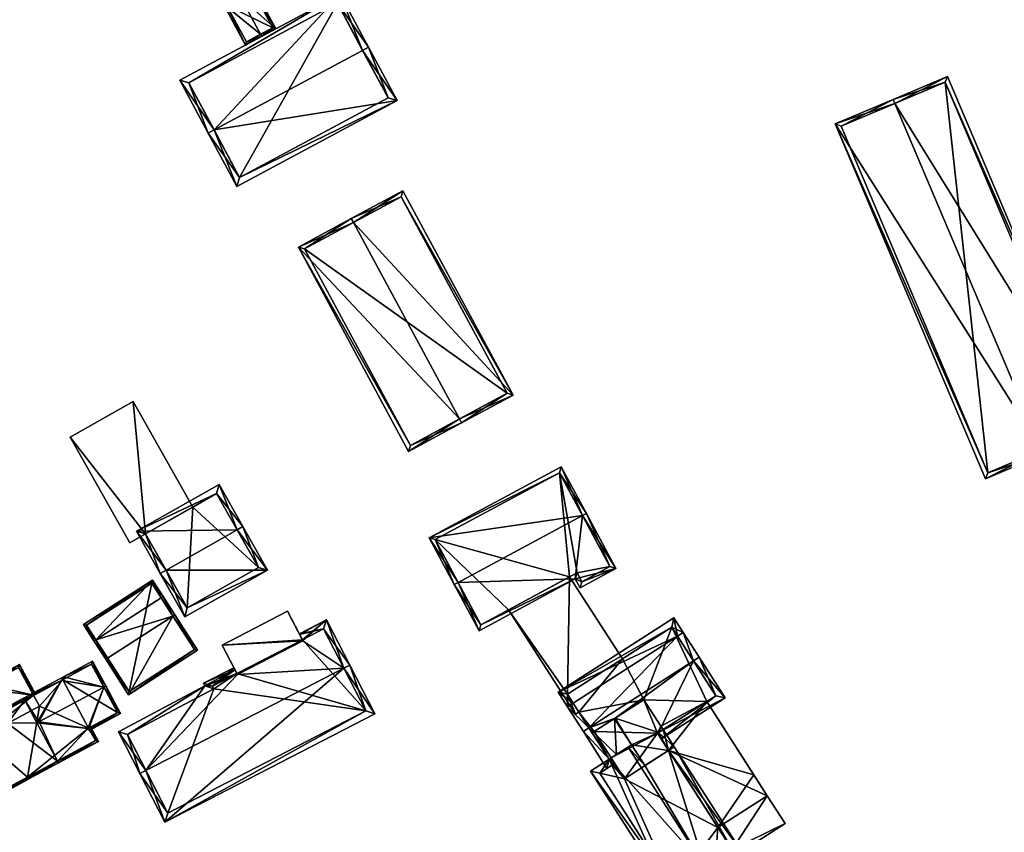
# Model space of a CAD drawing. Header units: inches. Extents: x 2685601 to 2690022, y 1235992 to 1239010.
# Tile 41 of 256: x 2685943 to 2686053, y 1237048 to 1237139. Entities that reach past the tile are written whole.
import ezdxf

# ---------------------------------------------------------------- set-up
doc = ezdxf.new("R2010")
doc.units = ezdxf.units.IN
doc.header["$MEASUREMENT"] = 0
doc.layers.add('Gebaeude Einzelhaus', color=10, linetype='Continuous')

msp = doc.modelspace()

# ---------------------------------------------------------------- meshes
at = {"layer": 'Gebaeude Einzelhaus'}
mesh = msp.add_polyface(dxfattribs=at)
corners = [(2685969.611, 1237137.088, 457.558), (2685967.908, 1237135.89, 455.901), (2685969.73, 1237136.868, 457.559), (2685965.464, 1237140.444, 455.901), (2685967.405, 1237141.202, 457.559), (2685967.286, 1237141.423, 457.559), (2685971.305, 1237137.713, 455.901), (2685968.861, 1237142.268, 455.901), (2685968.01, 1237136.229, 456.102), (2685965.803, 1237140.341, 456.101), (2685970.966, 1237137.815, 456.133), (2685968.759, 1237141.929, 456.133), (2685970.966, 1237137.815, 450.262), (2685968.01, 1237136.229, 450.262), (2685968.759, 1237141.929, 450.262), (2685965.803, 1237140.341, 450.262)]
mesh.append_faces([[corners[k] for k in face] for face in [(4, 9, 5), (11, 4, 5), (5, 9, 3), (7, 11, 5), (10, 11, 6), (6, 11, 7), (2, 8, 0), (0, 10, 2), (2, 10, 6), (9, 8, 1), (3, 9, 1), (1, 8, 2), (4, 7, 5), (0, 6, 4), (4, 6, 7), (0, 2, 6), (3, 4, 5), (3, 0, 4), (3, 1, 0), (0, 1, 2)]], dxfattribs={"color": 13})
mesh.append_faces([[corners[k] for k in face] for face in [(12, 15, 14), (12, 13, 15), (8, 9, 13), (13, 9, 15), (9, 14, 15), (4, 11, 9), (9, 11, 14), (11, 10, 14), (14, 10, 12), (10, 8, 12), (12, 8, 13), (10, 0, 8)]], dxfattribs={"color": 41})
mesh = msp.add_polyface(dxfattribs=at)
corners = [(2685964.414, 1237126.384, 469.34), (2685978.494, 1237141.57, 462.868), (2685960.573, 1237131.954, 462.868), (2685981.013, 1237135.291, 469.34), (2685981.674, 1237135.645, 469.34), (2685963.753, 1237126.029, 469.34), (2685984.878, 1237129.675, 462.868), (2685966.956, 1237120.059, 462.868), (2685961.589, 1237131.648, 463.59), (2685967.263, 1237121.075, 463.585), (2685983.863, 1237129.981, 463.584), (2685978.188, 1237140.555, 463.59), (2685978.188, 1237140.555, 451.18), (2685983.863, 1237129.981, 451.18), (2685961.589, 1237131.648, 451.18), (2685967.263, 1237121.075, 451.179)]
mesh.append_faces([[corners[k] for k in face] for face in [(11, 8, 1), (3, 11, 4), (10, 3, 4), (4, 11, 1), (6, 9, 10), (6, 10, 4), (7, 9, 6), (0, 9, 5), (8, 0, 5), (5, 9, 7), (1, 8, 2), (2, 8, 5), (7, 0, 5), (7, 6, 0), (0, 6, 3), (3, 6, 4), (0, 2, 5), (4, 1, 3), (3, 1, 0), (0, 1, 2)]], dxfattribs={"color": 13})
mesh.append_faces([[corners[k] for k in face] for face in [(12, 15, 14), (13, 15, 12), (10, 15, 13), (9, 15, 10), (14, 15, 9), (0, 14, 9), (8, 14, 0), (12, 14, 11), (11, 14, 8), (3, 12, 11), (13, 12, 10), (10, 12, 3)]], dxfattribs={"color": 41})
mesh = msp.add_polyface(dxfattribs=at)
corners = [(2686056.95, 1237090.583, 461.203), (2686033.868, 1237127.064, 458.218), (2686050.669, 1237087.381, 458.218), (2686040.539, 1237129.346, 461.203), (2686040.344, 1237129.805, 461.203), (2686057.145, 1237090.124, 461.203), (2686063.209, 1237092.691, 458.467), (2686046.408, 1237132.373, 458.467), (2686050.934, 1237088.036, 458.43), (2686062.554, 1237092.956, 458.674), (2686046.143, 1237131.718, 458.675), (2686034.523, 1237126.799, 458.43), (2686062.554, 1237092.956, 445.02), (2686046.143, 1237131.718, 445.02), (2686034.523, 1237126.799, 445.02), (2686050.934, 1237088.036, 445.02)]
mesh.append_faces([[corners[k] for k in face] for face in [(11, 8, 1), (3, 11, 4), (10, 3, 4), (4, 11, 1), (7, 10, 4), (9, 10, 6), (6, 10, 7), (8, 0, 5), (5, 0, 9), (5, 9, 6), (1, 8, 2), (2, 8, 5), (3, 7, 4), (5, 6, 0), (0, 6, 3), (3, 6, 7), (0, 2, 5), (4, 1, 3), (3, 1, 0), (0, 1, 2)]], dxfattribs={"color": 13})
mesh.append_faces([[corners[k] for k in face] for face in [(13, 15, 14), (12, 15, 13), (0, 15, 12), (8, 15, 0), (0, 12, 9), (14, 15, 8), (11, 14, 8), (13, 14, 3), (3, 14, 11), (10, 13, 3), (12, 13, 10), (9, 12, 10)]], dxfattribs={"color": 41})
mesh = msp.add_polyface(dxfattribs=at)
corners = [(2685991.841, 1237094.061, 471.116), (2685973.828, 1237113.294, 464.315), (2685986.158, 1237090.429, 464.315), (2685979.987, 1237116.047, 471.117), (2685979.749, 1237116.488, 471.117), (2685992.079, 1237093.621, 471.117), (2685997.846, 1237096.731, 464.481), (2685985.516, 1237119.598, 464.481), (2685986.36, 1237091.106, 464.82), (2685997.169, 1237096.934, 464.987), (2685985.314, 1237118.92, 464.987), (2685974.505, 1237113.091, 464.82), (2685997.169, 1237096.934, 451.704), (2685986.36, 1237091.106, 451.704), (2685985.314, 1237118.92, 451.704), (2685974.505, 1237113.091, 451.704)]
mesh.append_faces([[corners[k] for k in face] for face in [(11, 8, 1), (3, 11, 4), (10, 3, 4), (4, 11, 1), (7, 10, 4), (9, 10, 6), (6, 10, 7), (5, 8, 0), (0, 9, 5), (5, 9, 6), (1, 8, 2), (2, 8, 5), (3, 7, 4), (0, 6, 3), (3, 6, 7), (0, 5, 6), (0, 2, 5), (4, 1, 3), (3, 1, 0), (0, 1, 2)]], dxfattribs={"color": 13})
mesh.append_faces([[corners[k] for k in face] for face in [(12, 15, 14), (12, 13, 15), (8, 11, 13), (13, 11, 15), (11, 14, 15), (3, 10, 11), (11, 10, 14), (10, 9, 14), (14, 9, 12), (9, 8, 12), (12, 8, 13), (9, 0, 8)]], dxfattribs={"color": 41})
mesh = msp.add_polyface(dxfattribs=at)
corners = [(2685955.36, 1237096.011, 464.967), (2685956.735, 1237081.225, 465.027), (2685962.026, 1237084.216, 465.027), (2685948.293, 1237092.017, 464.967), (2685954.971, 1237080.201, 465.027), (2685956.747, 1237081.204, 465.027), (2685962.026, 1237084.216, 452.777), (2685955.36, 1237096.011, 452.777), (2685948.293, 1237092.017, 452.777), (2685954.971, 1237080.201, 452.777), (2685956.747, 1237081.204, 452.777), (2685956.735, 1237081.225, 452.777)]
mesh.append_faces([[corners[k] for k in face] for face in [(5, 1, 4), (4, 1, 3), (3, 1, 0), (0, 1, 2)]], dxfattribs={"color": 13})
mesh.append_faces([[corners[k] for k in face] for face in [(6, 11, 7), (7, 11, 8), (8, 11, 9), (9, 11, 10), (9, 10, 4), (4, 10, 5), (4, 3, 9), (9, 3, 8), (3, 0, 8), (8, 0, 7), (7, 0, 6), (6, 0, 2)]], dxfattribs={"color": 41})
mesh = msp.add_polyface(dxfattribs=at)
corners = [(2685991.691, 1237075.778, 467.966), (2685994.034, 1237070.365, 463.353), (2686004.79, 1237076.179, 463.373), (2685991.25, 1237075.541, 467.966), (2686009.344, 1237077.349, 462.49), (2686005.324, 1237075.186, 462.49), (2686005.598, 1237083.258, 467.966), (2686006.039, 1237083.495, 467.966), (2686003.225, 1237088.728, 463.32), (2685988.436, 1237080.775, 463.32), (2686005.528, 1237075.864, 462.882), (2686008.666, 1237077.553, 462.883), (2686003.021, 1237088.05, 463.711), (2685989.114, 1237080.571, 463.712), (2685994.236, 1237071.043, 463.747), (2686004.993, 1237076.856, 463.766), (2686003.021, 1237088.05, 450.614), (2686008.666, 1237077.553, 450.614), (2685989.114, 1237080.571, 450.614), (2685994.236, 1237071.043, 450.614), (2685997.326, 1237072.713, 458.056), (2686004.163, 1237076.408, 458.056), (2686004.993, 1237076.856, 450.614), (2685997.326, 1237072.713, 450.614), (2686004.163, 1237076.408, 450.614), (2686005.528, 1237075.864, 450.614)]
mesh.append_faces([[corners[k] for k in face] for face in [(15, 10, 2), (14, 15, 2), (1, 14, 2), (0, 14, 3), (13, 0, 3), (3, 14, 1), (12, 13, 9), (9, 13, 3), (8, 12, 9), (6, 12, 7), (11, 6, 7), (7, 12, 8), (4, 10, 11), (4, 11, 7), (2, 10, 5), (5, 10, 4), (6, 9, 0), (0, 9, 3), (7, 8, 6), (6, 8, 9), (6, 4, 7), (0, 2, 6), (6, 2, 4), (4, 2, 5), (3, 1, 0), (0, 1, 2)]], dxfattribs={"color": 13})
mesh.append_faces([[corners[k] for k in face] for face in [(18, 23, 19), (16, 24, 18), (18, 24, 23), (17, 22, 16), (16, 22, 24), (17, 25, 22), (11, 10, 17), (17, 10, 25), (10, 22, 25), (10, 15, 22), (22, 21, 24), (20, 19, 23), (20, 14, 19), (22, 15, 21), (21, 15, 20), (20, 15, 14), (0, 13, 14), (14, 13, 19), (19, 13, 18), (13, 12, 18), (18, 12, 16), (6, 11, 12), (12, 11, 16), (16, 11, 17)]], dxfattribs={"color": 41})
mesh = msp.add_polyface(dxfattribs=at)
corners = [(2685966.981, 1237081.659, 471.055), (2685970.383, 1237077.165, 465.413), (2685967.634, 1237082.028, 471.055), (2685959.031, 1237077.164, 471.055), (2685961.126, 1237071.933, 465.413), (2685958.378, 1237076.795, 471.055), (2685964.97, 1237086.741, 465.413), (2685955.713, 1237081.509, 465.413), (2685961.41, 1237072.955, 466.171), (2685969.361, 1237077.449, 466.171), (2685964.686, 1237085.719, 466.195), (2685956.735, 1237081.225, 466.195), (2685964.686, 1237085.719, 452.777), (2685969.361, 1237077.449, 452.777), (2685962.026, 1237084.216, 465.027), (2685962.026, 1237084.216, 452.777), (2685956.735, 1237081.225, 465.027), (2685956.747, 1237081.204, 465.027), (2685961.41, 1237072.955, 452.777), (2685956.747, 1237081.204, 452.777), (2685956.735, 1237081.225, 452.777)]
mesh.append_faces([[corners[k] for k in face] for face in [(3, 8, 5), (11, 3, 5), (10, 11, 7), (7, 11, 5), (6, 10, 7), (0, 10, 2), (9, 0, 2), (2, 10, 6), (1, 8, 9), (1, 9, 2), (5, 8, 4), (4, 8, 1), (0, 7, 3), (3, 7, 5), (2, 6, 0), (0, 6, 7), (4, 3, 5), (4, 1, 3), (3, 1, 0), (0, 1, 2)]], dxfattribs={"color": 13})
mesh.append_faces([[corners[k] for k in face] for face in [(13, 15, 12), (15, 19, 20), (13, 18, 15), (15, 18, 19), (9, 8, 13), (13, 8, 18), (18, 17, 19), (17, 11, 16), (18, 8, 17), (17, 8, 11), (11, 8, 3), (11, 14, 16), (14, 12, 15), (11, 10, 14), (14, 10, 12), (0, 9, 10), (10, 9, 12), (12, 9, 13)]], dxfattribs={"color": 41})
mesh = msp.add_polyface(dxfattribs=at)
corners = [(2685959.802, 1237072.022, 466.907), (2685958.695, 1237074.208, 464.086), (2685958.484, 1237074.073, 464.086), (2685960.013, 1237072.158, 466.907), (2685951.174, 1237069.376, 464.086), (2685952.491, 1237067.325, 466.907), (2685950.964, 1237069.241, 464.086), (2685952.281, 1237067.19, 466.907), (2685954.83, 1237063.224, 462.758), (2685962.561, 1237068.19, 462.758), (2685957.526, 1237076.026, 462.758), (2685949.795, 1237071.06, 462.758), (2685962.216, 1237068.265, 462.978), (2685957.451, 1237075.681, 462.911), (2685950.14, 1237070.985, 462.911), (2685954.905, 1237063.569, 462.978), (2685962.216, 1237068.265, 456.582), (2685957.451, 1237075.681, 456.582), (2685950.14, 1237070.985, 456.582), (2685954.905, 1237063.569, 456.582)]
mesh.append_faces([[corners[k] for k in face] for face in [(8, 15, 12), (8, 12, 9), (5, 15, 7), (7, 15, 8), (4, 5, 6), (14, 4, 6), (6, 5, 7), (11, 14, 6), (13, 14, 10), (10, 14, 11), (2, 13, 1), (0, 2, 1), (1, 13, 10), (12, 0, 3), (9, 12, 3), (3, 0, 1), (4, 11, 6), (1, 10, 2), (2, 10, 4), (4, 10, 11), (0, 9, 3), (7, 8, 5), (5, 8, 0), (0, 8, 9), (5, 6, 7), (0, 4, 5), (5, 4, 6), (0, 2, 4), (3, 1, 0), (0, 1, 2)]], dxfattribs={"color": 13})
mesh.append_faces([[corners[k] for k in face] for face in [(17, 19, 18), (16, 19, 17), (12, 19, 16), (15, 19, 12), (5, 19, 15), (18, 19, 4), (4, 19, 5), (14, 18, 4), (17, 18, 14), (13, 17, 14), (16, 17, 2), (2, 17, 13), (0, 16, 2), (12, 16, 0)]], dxfattribs={"color": 41})
mesh = msp.add_polyface(dxfattribs=at)
corners = [(2686003.904, 1237063.273, 458.056), (2686004.806, 1237061.051, 458.056), (2686005.177, 1237061.289, 458.056), (2685997.326, 1237072.713, 458.056), (2686004.163, 1237076.408, 458.056), (2686010.057, 1237067.22, 458.056), (2686004.163, 1237076.408, 450.614), (2686010.057, 1237067.22, 450.614), (2686004.806, 1237061.051, 450.614), (2685997.326, 1237072.713, 450.614), (2686005.177, 1237061.289, 450.614), (2686003.904, 1237063.273, 450.614)]
mesh.append_faces([[corners[k] for k in face] for face in [(3, 0, 4), (4, 0, 5), (3, 1, 0), (0, 1, 2)]], dxfattribs={"color": 13})
mesh.append_faces([[corners[k] for k in face] for face in [(6, 11, 9), (9, 11, 8), (8, 11, 10), (6, 7, 11), (8, 10, 1), (1, 10, 2), (9, 8, 3), (3, 8, 1), (7, 6, 5), (5, 6, 4)]], dxfattribs={"color": 41})
mesh = msp.add_polyface(dxfattribs=at)
corners = [(2685974.329, 1237069.266, 466.52), (2685972.628, 1237072.56, 466.312), (2685965.303, 1237068.778, 466.312), (2685967.004, 1237065.483, 466.52), (2685974.28, 1237069.361, 466.411), (2685974.28, 1237069.361, 454.542), (2685972.628, 1237072.56, 454.542), (2685965.303, 1237068.778, 454.542), (2685966.955, 1237065.578, 454.542), (2685966.955, 1237065.578, 466.412)]
mesh.append_faces([[corners[k] for k in face] for face in [(0, 2, 3), (0, 1, 2)]], dxfattribs={"color": 13})
mesh.append_faces([[corners[k] for k in face] for face in [(5, 7, 6), (5, 8, 7), (3, 2, 9), (9, 2, 8), (8, 2, 7), (2, 1, 7), (7, 1, 6), (6, 1, 5), (5, 1, 4), (4, 1, 0)]], dxfattribs={"color": 41})
mesh = msp.add_polyface(dxfattribs=at)
corners = [(2685978.916, 1237066.176, 471.455), (2685958.914, 1237048.98, 466.147), (2685982.383, 1237061.099, 466.147), (2685956.781, 1237054.744, 471.455), (2685956.115, 1237054.4, 471.455), (2685979.583, 1237066.52, 471.455), (2685974.329, 1237069.266, 466.52), (2685967.004, 1237065.483, 466.52), (2685976.964, 1237071.59, 465.648), (2685974.28, 1237069.361, 466.411), (2685963.38, 1237064.203, 465.986), (2685966.955, 1237065.578, 466.412), (2685966.726, 1237066.022, 465.903), (2685953.698, 1237059.081, 466.096), (2685973.97, 1237069.962, 465.723), (2685963.228, 1237064.496, 465.648), (2685966.612, 1237066.243, 465.648), (2685973.936, 1237070.026, 465.648), (2685959.236, 1237049.99, 466.799), (2685981.373, 1237061.421, 466.799), (2685964.24, 1237064.175, 466.413), (2685976.641, 1237070.58, 466.411), (2685964.389, 1237063.888, 466.742), (2685954.705, 1237058.765, 466.852), (2685981.373, 1237061.421, 454.542), (2685976.641, 1237070.58, 454.542), (2685974.28, 1237069.361, 454.542), (2685964.24, 1237064.175, 454.542), (2685966.955, 1237065.578, 454.542), (2685964.389, 1237063.888, 454.542), (2685954.705, 1237058.765, 454.542), (2685959.236, 1237049.99, 454.542)]
mesh.append_faces([[corners[k] for k in face] for face in [(10, 23, 13), (13, 23, 4), (4, 23, 3), (20, 22, 10), (10, 22, 23), (10, 15, 20), (8, 21, 17), (17, 21, 14), (14, 21, 9), (8, 5, 21), (21, 5, 0), (20, 12, 11), (15, 16, 20), (20, 16, 12), (2, 19, 5), (5, 19, 0), (18, 4, 3), (2, 1, 19), (19, 1, 18), (18, 1, 4), (8, 17, 14), (10, 12, 15), (15, 12, 16), (9, 8, 14), (8, 0, 5), (3, 13, 4), (3, 10, 13), (10, 11, 12), (0, 7, 3), (3, 7, 10), (10, 7, 11), (9, 6, 8), (8, 6, 0), (0, 6, 7), (0, 2, 5), (4, 1, 3), (3, 1, 0), (0, 1, 2)]], dxfattribs={"color": 13})
mesh.append_faces([[corners[k] for k in face] for face in [(24, 26, 25), (24, 28, 26), (24, 29, 28), (28, 29, 27), (24, 31, 29), (29, 31, 30), (19, 18, 24), (24, 18, 31), (18, 30, 31), (3, 23, 18), (18, 23, 30), (23, 22, 30), (30, 22, 29), (22, 20, 29), (29, 20, 27), (27, 11, 28), (27, 20, 11), (25, 26, 21), (21, 26, 9), (21, 24, 25), (0, 19, 21), (21, 19, 24)]], dxfattribs={"color": 41})
mesh = msp.add_polyface(dxfattribs=at)
corners = [(2686011.087, 1237057.627, 468.591), (2686009.165, 1237060.543, 468.52), (2686009.388, 1237056.537, 465.194), (2686009.201, 1237060.566, 468.591), (2686015.85, 1237057.39, 464.028), (2686014.609, 1237059.322, 464.027), (2686014.098, 1237058.994, 464.741), (2686009.252, 1237060.599, 468.52), (2686015.218, 1237056.986, 464.91), (2686015.219, 1237056.986, 464.908), (2686012.583, 1237055.295, 468.591), (2686014.1, 1237058.995, 464.741), (2686013.979, 1237058.918, 464.908), (2686008.564, 1237056.009, 466.549), (2686006.501, 1237054.685, 464.027), (2686015.513, 1237040.638, 464.027), (2686019.296, 1237043.955, 469.146), (2686019.701, 1237043.324, 469.146), (2686010.69, 1237057.373, 469.146), (2686023.365, 1237045.674, 464.027), (2686022.329, 1237045.9, 464.909), (2686014.611, 1237059.323, 464.027), (2686014.61, 1237059.322, 464.028), (2686008.969, 1237055.378, 466.549), (2686007.538, 1237054.459, 464.799), (2686015.739, 1237041.674, 464.798), (2686018.016, 1237067.003, 469.146), (2686016.863, 1237070.189, 465.166), (2686016.231, 1237069.784, 465.166), (2686018.648, 1237067.408, 469.146), (2686006.324, 1237059.501, 469.146), (2686004.539, 1237062.283, 465.166), (2686003.908, 1237061.878, 465.166), (2686005.693, 1237059.096, 469.146), (2686014.384, 1237058.287, 464.027), (2686021.55, 1237062.884, 464.027), (2686013.979, 1237058.918, 464.741), (2686008.564, 1237056.009, 465.194), (2686008.338, 1237054.973, 464.479), (2686008.969, 1237055.378, 464.479), (2686015.823, 1237071.81, 464.027), (2686002.868, 1237063.499, 464.027), (2686020.514, 1237063.11, 464.741), (2686015.596, 1237070.774, 464.47), (2686003.904, 1237063.273, 464.47), (2686015.219, 1237056.986, 461.752), (2686013.979, 1237058.918, 461.752), (2686014.609, 1237059.322, 461.752), (2686013.979, 1237058.918, 450.614), (2686010.3, 1237053.831, 450.614), (2686008.804, 1237056.163, 450.614), (2686015.218, 1237056.986, 450.614), (2686006.919, 1237059.103, 450.614), (2686012.468, 1237062.661, 450.614), (2686014.352, 1237059.722, 450.614), (2686014.609, 1237059.322, 450.614), (2686008.564, 1237056.009, 450.614), (2686008.969, 1237055.378, 450.614), (2686007.538, 1237054.459, 450.614), (2686015.739, 1237041.674, 450.614), (2686020.476, 1237044.712, 458.338), (2686020.476, 1237044.712, 450.614), (2686022.329, 1237045.9, 458.338), (2686013.979, 1237058.918, 464.91), (2686020.739, 1237048.379, 461.752), (2686020.739, 1237048.379, 458.338), (2686014.611, 1237059.323, 461.752), (2686020.739, 1237048.379, 450.614), (2686022.329, 1237045.9, 450.614), (2686014.354, 1237059.723, 450.614), (2686014.611, 1237059.323, 450.614), (2686019.496, 1237062.457, 461.752), (2686020.514, 1237063.11, 450.614), (2686019.496, 1237062.457, 450.614), (2686015.596, 1237070.774, 450.614), (2686010.057, 1237067.22, 458.056), (2686010.057, 1237067.22, 450.614), (2686003.904, 1237063.273, 458.056), (2686005.177, 1237061.289, 458.056), (2686005.177, 1237061.289, 450.614), (2686003.904, 1237063.273, 450.614)]
mesh.append_faces([[corners[k] for k in face] for face in [(33, 37, 38), (38, 37, 39), (33, 30, 37), (32, 30, 33), (32, 31, 30), (41, 44, 32), (32, 44, 31), (27, 43, 40), (40, 43, 41), (41, 43, 44), (27, 28, 43), (35, 42, 29), (29, 42, 26), (35, 34, 42), (42, 34, 11), (11, 34, 6), (6, 34, 36), (29, 26, 27), (27, 26, 28), (28, 41, 31), (31, 41, 32), (27, 40, 28), (28, 40, 41), (37, 38, 39), (37, 33, 38), (7, 30, 1), (1, 30, 2), (2, 30, 37), (37, 30, 33), (11, 26, 7), (7, 26, 30), (11, 35, 26), (26, 35, 29), (36, 34, 6), (6, 34, 11), (11, 34, 35), (30, 32, 33), (30, 31, 32), (26, 28, 30), (30, 28, 31), (29, 27, 26), (26, 27, 28), (14, 25, 15), (15, 25, 17), (17, 25, 16), (13, 24, 14), (14, 24, 25), (13, 23, 24), (21, 4, 22), (4, 20, 9), (9, 20, 8), (20, 17, 16), (4, 19, 20), (20, 19, 17), (16, 10, 18), (18, 10, 0), (16, 8, 10), (16, 9, 8), (17, 19, 16), (16, 19, 9), (9, 19, 4), (13, 16, 18), (13, 15, 16), (16, 15, 17), (13, 14, 15), (11, 12, 6), (11, 9, 12), (5, 4, 11), (11, 4, 9), (8, 0, 10), (0, 7, 3), (4, 6, 9), (9, 6, 8), (8, 6, 0), (0, 6, 7), (4, 5, 6), (3, 1, 0), (0, 1, 2)]], dxfattribs={"color": 13})
mesh.append_faces([[corners[k] for k in face] for face in [(73, 74, 72), (76, 79, 80), (79, 52, 56), (56, 52, 50), (73, 53, 74), (74, 53, 76), (76, 53, 79), (79, 53, 52), (73, 69, 53), (53, 69, 54), (73, 70, 69), (56, 78, 79), (78, 44, 77), (78, 31, 44), (56, 37, 78), (78, 37, 31), (31, 37, 30), (44, 75, 77), (75, 74, 76), (44, 43, 75), (75, 43, 74), (43, 72, 74), (26, 42, 28), (28, 42, 43), (43, 42, 72), (71, 22, 66), (71, 42, 22), (22, 42, 11), (73, 72, 71), (71, 72, 42), (69, 55, 54), (69, 70, 55), (50, 57, 56), (59, 67, 61), (61, 67, 68), (50, 49, 57), (57, 49, 58), (58, 49, 59), (59, 49, 67), (67, 49, 51), (22, 47, 21), (21, 47, 66), (20, 64, 9), (9, 64, 45), (20, 62, 64), (64, 62, 65), (12, 63, 8), (20, 60, 62), (60, 59, 61), (20, 25, 60), (60, 25, 59), (20, 16, 25), (25, 58, 59), (25, 24, 58), (39, 24, 23), (39, 58, 24), (39, 57, 58), (37, 23, 13), (37, 39, 23), (37, 56, 39), (39, 56, 57), (13, 2, 37), (18, 0, 13), (13, 0, 2), (48, 54, 55), (48, 53, 54), (48, 52, 53), (48, 50, 52), (51, 49, 48), (48, 49, 50), (3, 7, 1), (6, 5, 11), (5, 46, 47), (6, 36, 5), (5, 36, 46), (6, 12, 36), (36, 45, 46), (12, 9, 36), (36, 9, 45)]], dxfattribs={"color": 41})
mesh = msp.add_polyface(dxfattribs=at)
corners = [(2685943.47, 1237063.033, 465.29), (2685943.446, 1237062.736, 465.474), (2685947.337, 1237064.828, 465.475), (2685943.198, 1237062.67, 465.431), (2685943.227, 1237062.617, 465.475), (2685944.82, 1237060.182, 467.612), (2685944.747, 1237060.318, 467.498), (2685952.071, 1237064.083, 467.612), (2685947.574, 1237065.24, 465.29), (2685944.6, 1237060.063, 467.612), (2685950.799, 1237066.975, 465.29), (2685952.291, 1237064.201, 467.612), (2685953.944, 1237061.13, 465.29), (2685950.416, 1237059.428, 465.405), (2685950.498, 1237059.276, 465.29), (2685950.28, 1237059.443, 465.456), (2685944.902, 1237060.03, 467.498), (2685950.698, 1237066.636, 465.475), (2685953.605, 1237061.231, 465.456), (2685950.698, 1237066.636, 456.744), (2685953.605, 1237061.231, 456.744), (2685947.473, 1237064.901, 465.404), (2685947.473, 1237064.901, 456.744), (2685950.379, 1237059.496, 465.405), (2685950.379, 1237059.496, 456.744)]
mesh.append_faces([[corners[k] for k in face] for face in [(18, 13, 15), (18, 14, 13), (18, 12, 14), (18, 11, 12), (18, 7, 11), (5, 16, 9), (5, 9, 6), (0, 1, 3), (3, 1, 4), (8, 2, 0), (0, 2, 1), (11, 17, 10), (10, 17, 8), (8, 17, 2), (11, 7, 17), (15, 5, 16), (16, 5, 9), (15, 7, 5), (7, 12, 11), (15, 13, 7), (7, 13, 12), (12, 13, 14), (8, 7, 10), (10, 7, 11), (5, 6, 9), (0, 2, 8), (8, 2, 7), (7, 2, 5), (5, 2, 6), (4, 1, 3), (3, 1, 0), (0, 1, 2)]], dxfattribs={"color": 13})
mesh.append_faces([[corners[k] for k in face] for face in [(19, 20, 22), (22, 20, 24), (20, 23, 24), (20, 18, 23), (23, 18, 15), (5, 6, 16), (17, 21, 2), (17, 19, 21), (21, 19, 22), (7, 18, 17), (17, 18, 19), (19, 18, 20)]], dxfattribs={"color": 41})
mesh = msp.add_polyface(dxfattribs=at)
corners = [(2685938.36, 1237058.436, 465.059), (2685938.259, 1237058.098, 464.957), (2685938.479, 1237058.216, 465.059), (2685937.369, 1237059.75, 464.957), (2685940.664, 1237061.239, 466.427), (2685941.316, 1237060.026, 466.427), (2685940.546, 1237061.459, 466.427), (2685938.989, 1237064.352, 466.427), (2685935.694, 1237062.863, 464.957), (2685938.87, 1237064.573, 466.427), (2685944.226, 1237063.155, 465.042), (2685944.445, 1237063.273, 464.957), (2685942.651, 1237066.606, 464.957), (2685936.033, 1237062.761, 465.059), (2685942.55, 1237066.268, 465.042), (2685942.55, 1237066.268, 456.744), (2685944.226, 1237063.155, 456.744), (2685938.207, 1237063.931, 462.801), (2685938.207, 1237063.931, 456.744), (2685936.033, 1237062.761, 462.737), (2685938.36, 1237058.436, 462.737), (2685938.36, 1237058.436, 456.744), (2685944.878, 1237061.943, 456.744), (2685936.033, 1237062.761, 456.744)]
mesh.append_faces([[corners[k] for k in face] for face in [(12, 14, 9), (9, 14, 7), (12, 11, 14), (14, 11, 10), (3, 0, 1), (1, 0, 2), (3, 13, 0), (13, 9, 7), (3, 8, 13), (13, 8, 9), (10, 6, 4), (10, 7, 6), (10, 12, 7), (7, 12, 9), (10, 11, 12), (3, 7, 8), (8, 7, 9), (3, 6, 7), (3, 4, 6), (3, 0, 4), (4, 0, 5), (3, 1, 0), (0, 1, 2)]], dxfattribs={"color": 13})
mesh.append_faces([[corners[k] for k in face] for face in [(18, 21, 23), (18, 16, 21), (21, 16, 22), (18, 15, 16), (20, 0, 19), (19, 0, 13), (13, 17, 19), (17, 15, 18), (17, 14, 15), (13, 7, 17), (17, 7, 14), (15, 10, 16), (15, 14, 10)]], dxfattribs={"color": 41})
mesh = msp.add_polyface(dxfattribs=at)
corners = [(2685941.316, 1237060.026, 466.427), (2685938.36, 1237058.436, 465.059), (2685938.479, 1237058.216, 465.059), (2685941.27, 1237052.5, 464.957), (2685938.259, 1237058.098, 464.957), (2685946.89, 1237055.808, 467.612), (2685947.008, 1237055.588, 467.612), (2685944.601, 1237060.063, 467.612), (2685943.227, 1237062.617, 467.612), (2685940.546, 1237061.459, 466.427), (2685943.108, 1237062.838, 467.612), (2685940.664, 1237061.239, 466.427), (2685947.337, 1237064.828, 465.475), (2685947.574, 1237065.24, 465.29), (2685944.747, 1237060.318, 467.498), (2685944.902, 1237060.03, 467.498), (2685951.474, 1237057.99, 465.29), (2685950.28, 1237059.443, 465.456), (2685950.379, 1237059.496, 465.405), (2685950.6, 1237059.615, 465.29), (2685947.473, 1237064.901, 465.404), (2685947.693, 1237065.02, 465.29), (2685941.371, 1237052.839, 465.059), (2685951.135, 1237058.091, 465.405), (2685950.416, 1237059.428, 465.405), (2685951.135, 1237058.091, 456.744), (2685950.379, 1237059.496, 456.744), (2685944.226, 1237063.155, 465.042), (2685947.473, 1237064.901, 456.744), (2685944.226, 1237063.155, 456.744), (2685938.36, 1237058.436, 462.737), (2685941.371, 1237052.839, 462.737), (2685943.547, 1237054.009, 462.801), (2685943.547, 1237054.009, 456.744), (2685938.36, 1237058.436, 456.744), (2685941.371, 1237052.839, 456.744), (2685944.878, 1237061.943, 456.744)]
mesh.append_faces([[corners[k] for k in face] for face in [(12, 13, 20), (20, 13, 21), (8, 10, 12), (12, 10, 13), (19, 24, 18), (6, 23, 16), (16, 23, 19), (19, 23, 24), (6, 5, 23), (4, 22, 3), (3, 22, 6), (6, 22, 5), (4, 2, 22), (9, 8, 11), (9, 10, 8), (13, 20, 21), (13, 12, 20), (17, 16, 18), (18, 16, 19), (15, 5, 17), (17, 5, 16), (16, 5, 6), (14, 7, 15), (15, 7, 5), (12, 8, 14), (14, 8, 7), (13, 10, 12), (12, 10, 8), (0, 8, 11), (11, 8, 9), (9, 8, 10), (0, 7, 8), (0, 5, 7), (0, 3, 5), (5, 3, 6), (0, 2, 3), (3, 2, 4), (0, 1, 2)]], dxfattribs={"color": 13})
mesh.append_faces([[corners[k] for k in face] for face in [(26, 36, 28), (28, 36, 29), (26, 33, 36), (36, 33, 34), (34, 33, 35), (26, 25, 33), (25, 32, 33), (32, 22, 31), (32, 5, 22), (25, 23, 32), (32, 23, 5), (2, 31, 22), (1, 30, 2), (2, 30, 31), (27, 28, 29), (27, 20, 28), (27, 12, 20), (11, 8, 27), (27, 8, 12), (24, 26, 18), (24, 25, 26), (24, 23, 25)]], dxfattribs={"color": 41})
mesh = msp.add_polyface(dxfattribs=at)
corners = [(2685936.033, 1237062.761, 462.737), (2685938.089, 1237064.15, 462.801), (2685932.458, 1237061.12, 462.635), (2685938.207, 1237063.931, 462.801), (2685938.36, 1237058.436, 462.737), (2685938.034, 1237050.759, 462.635), (2685941.371, 1237052.839, 462.737), (2685943.665, 1237053.789, 462.801), (2685943.547, 1237054.009, 462.801), (2685943.547, 1237054.009, 456.744), (2685943.665, 1237053.789, 456.744), (2685938.089, 1237064.15, 456.744), (2685938.207, 1237063.931, 456.744), (2685932.458, 1237061.12, 456.744), (2685938.034, 1237050.759, 456.744), (2685941.371, 1237052.839, 456.744), (2685938.36, 1237058.436, 456.744), (2685936.033, 1237062.761, 456.744)]
mesh.append_faces([[corners[k] for k in face] for face in [(6, 7, 8), (4, 5, 6), (6, 5, 7), (0, 2, 4), (4, 2, 5), (3, 1, 0), (0, 1, 2)]], dxfattribs={"color": 13})
mesh.append_faces([[corners[k] for k in face] for face in [(17, 11, 12), (16, 13, 17), (17, 13, 11), (16, 14, 13), (16, 15, 14), (14, 15, 10), (10, 15, 9), (7, 5, 10), (10, 5, 14), (5, 2, 14), (14, 2, 13), (2, 11, 13), (2, 1, 11), (11, 3, 12), (11, 1, 3), (8, 7, 9), (9, 7, 10)]], dxfattribs={"color": 41})
mesh = msp.add_polyface(dxfattribs=at)
corners = [(2686015.219, 1237056.986, 461.752), (2686020.739, 1237048.379, 461.752), (2686026.256, 1237051.918, 461.752), (2686019.496, 1237062.457, 461.752), (2686014.611, 1237059.323, 461.752), (2686014.609, 1237059.322, 461.752), (2686013.979, 1237058.918, 461.752), (2686022.329, 1237045.9, 458.338), (2686028.251, 1237048.809, 458.338), (2686026.256, 1237051.918, 458.338), (2686020.881, 1237044.081, 458.338), (2686020.739, 1237048.379, 458.338), (2686020.476, 1237044.712, 458.338), (2686026.256, 1237051.918, 450.614), (2686024.753, 1237054.261, 450.614), (2686019.496, 1237062.457, 450.614), (2686015.218, 1237056.986, 450.614), (2686014.611, 1237059.323, 450.614), (2686020.739, 1237048.379, 450.614), (2686014.609, 1237059.322, 450.614), (2686013.979, 1237058.918, 450.614), (2686028.251, 1237048.809, 450.614), (2686020.476, 1237044.712, 450.614), (2686020.881, 1237044.081, 450.614), (2686022.329, 1237045.9, 450.614)]
mesh.append_faces([[corners[k] for k in face] for face in [(10, 7, 12), (7, 9, 11), (10, 8, 7), (7, 8, 9), (0, 5, 6), (0, 4, 5), (0, 3, 4), (0, 2, 3), (0, 1, 2)]], dxfattribs={"color": 13})
mesh.append_faces([[corners[k] for k in face] for face in [(24, 23, 22), (24, 21, 23), (24, 13, 21), (24, 18, 13), (8, 10, 21), (21, 10, 23), (23, 10, 22), (22, 10, 12), (8, 21, 9), (9, 21, 13), (17, 16, 19), (19, 16, 20), (16, 14, 18), (18, 14, 13), (17, 15, 16), (16, 15, 14), (9, 3, 2), (9, 14, 3), (3, 14, 15), (9, 13, 14), (2, 1, 9), (9, 1, 11)]], dxfattribs={"color": 41})

doc.saveas('drawing.dxf')
